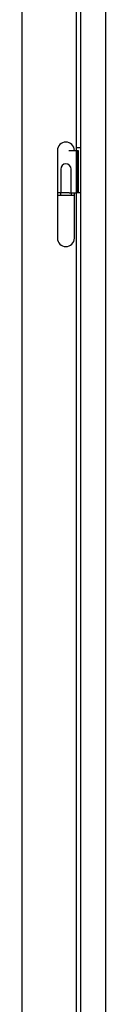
# Model space of a CAD drawing. Header units: inches. Extents: x 2 to 538, y -2 to 358.
# Tile 5 of 121: x 73.26 to 75.76, y 157.75 to 187.27. Entities that reach past the tile are written whole.
import ezdxf
from ezdxf.lldxf.tags import DXFTag

# ---------------------------------------------------------------- set-up
doc = ezdxf.new("R2010")
doc.units = ezdxf.units.IN
doc.header["$MEASUREMENT"] = 0
for name, color, linetype in [('COM54275-3', 7, 'Continuous'), ('COM71139-8', 7, 'Continuous'), ('Default', 7, 'Continuous'), ('GSK11033', 7, 'Continuous'), ('HNG14563', 7, 'Continuous'), ('HNG14563B', 7, 'Continuous'), ('HNG14563MH', 7, 'Continuous')]:
    doc.layers.add(name, color=color, linetype=linetype)
tags = doc.linetypes.add('HIDDEN2', pattern=[0.1875, 0.125, -0.0625]).pattern_tags.tags
tags[6:7] = [DXFTag(74, 4), DXFTag(75, 0), DXFTag(340, '0'), DXFTag(46, 0.0), DXFTag(50, 0.0), DXFTag(44, 0.0), DXFTag(45, 0.0)]
tags[4:5] = [DXFTag(74, 4), DXFTag(75, 0), DXFTag(340, '0'), DXFTag(46, 0.0), DXFTag(50, 0.0), DXFTag(44, 0.0), DXFTag(45, 0.0)]

# ---------------------------------------------------------------- blocks, each defined once
blk = doc.blocks.new('SE')
at = {"layer": 'COM54275-3', "color": 7, "linetype": 'Continuous'}
blk.add_line((73.258, 144.755), (73.258, 221.928), dxfattribs=at)
at = {"layer": 'COM71139-8', "color": 7, "linetype": 'Continuous'}
blk.add_line((74.883, 144.553), (74.883, 219.428), dxfattribs=at)
at = {"layer": 'COM71139-8', "color": 7, "linetype": 'HIDDEN2'}
for p, q in [((75.008, 183.42), (74.883, 183.42)), ((75.008, 182.07), (74.883, 182.07))]:
    blk.add_line(p, q, dxfattribs=at)
at = {"layer": 'GSK11033', "color": 7, "linetype": 'HIDDEN2'}
for p, q in [((75.008, 145.303), (75.008, 218.678)), ((75.758, 145.303), (75.758, 218.678))]:
    blk.add_line(p, q, dxfattribs=at)
at = {"layer": 'HNG14563', "color": 7, "linetype": 'Continuous'}
for p, q in [((74.314, 183.342), (74.314, 182.07)), ((74.652, 183.34), (74.883, 183.34)), ((74.819, 183.34), (74.819, 183.342)), ((74.667, 182.07), (74.883, 182.07))]:
    blk.add_line(p, q, dxfattribs=at)
at = {"layer": 'HNG14563', "color": 7, "linetype": 'HIDDEN2'}
for p, q in [((74.883, 183.34), (74.911, 183.34)), ((74.911, 183.34), (74.911, 182.07)), ((74.911, 183.34), (74.93, 183.34)), ((74.93, 183.34), (74.93, 182.07)), ((74.41, 182.788), (74.41, 182.07)), ((74.723, 182.07), (74.723, 182.788))]:
    blk.add_line(p, q, dxfattribs=at)
at = {"layer": 'HNG14563', "color": 7, "linetype": 'Continuous'}
blk.add_arc((74.566, 183.342), 0.253, 0, 180, dxfattribs=at)
at = {"layer": 'HNG14563', "color": 7, "linetype": 'HIDDEN2'}
blk.add_arc((74.566, 182.788), 0.157, 0, 180, dxfattribs=at)
at = {"layer": 'HNG14563B', "color": 7, "linetype": 'Continuous'}
for p, q in [((74.667, 182.07), (74.313, 182.07)), ((74.313, 182.07), (74.313, 181.991)), ((74.819, 181.991), (74.313, 181.991)), ((74.819, 181.991), (74.819, 182.07))]:
    blk.add_line(p, q, dxfattribs=at)
at = {"layer": 'HNG14563B', "color": 7, "linetype": 'HIDDEN2'}
for p, q in [((74.402, 182.07), (74.402, 181.991)), ((74.73, 181.991), (74.73, 182.07))]:
    blk.add_line(p, q, dxfattribs=at)
at = {"layer": 'HNG14563MH', "color": 7, "linetype": 'Continuous'}
for p, q in [((74.314, 181.991), (74.314, 180.718)), ((74.819, 180.718), (74.819, 181.991))]:
    blk.add_line(p, q, dxfattribs=at)
blk.add_arc((74.566, 180.718), 0.253, 180, 0, dxfattribs=at)

msp = doc.modelspace()

# ---------------------------------------------------------------- block references
at = {"layer": 'Default'}
msp.add_blockref('SE', (0, 0), dxfattribs=at)

doc.saveas('drawing.dxf')
